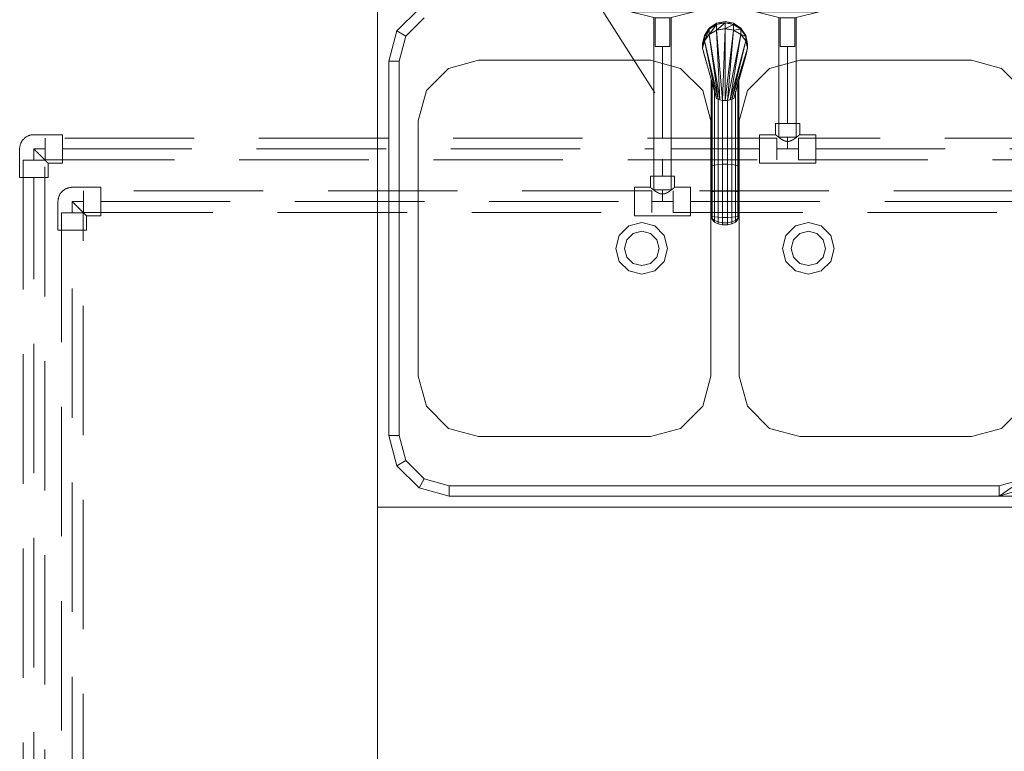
# Model space of a CAD drawing. Header units: millimetres. Extents: x 25471 to 48943, y 4737 to 38988.
# Tile 33 of 117: x 27608 to 28749, y 37705 to 38553. Entities that reach past the tile are written whole.
import ezdxf

# ---------------------------------------------------------------- set-up
doc = ezdxf.new("R2010")
doc.units = ezdxf.units.MM
doc.linetypes.add('ADSK_Скрыто', pattern=[300, 150, -150])
doc.linetypes.add('ADSK_Штриховая_ш3 п1_5', pattern=[225, 150, -75])
for name, color, linetype, lineweight in [('A-DETL-____-HDLN', 90, 'ADSK_Скрыто', 9), ('A-DETL-____-MBND', 5, 'ADSK_Штриховая_ш3 п1_5', 20), ('I-FURN-____-OTLN', 30, 'Continuous', 20), ('P-PIPE-____-IDEN', 2, 'Continuous', 20), ('P-PIPE-____-OTLN', 3, 'Continuous', 20)]:
    doc.layers.add(name, color=color, linetype=linetype, lineweight=lineweight)

# ---------------------------------------------------------------- blocks, each defined once
blk = doc.blocks.new('Прямая форма - V line-609752-В_Этаж 01_Водопровод')
at = {"layer": 'I-FURN-____-OTLN', "color": 9}
for p, q in [((600, -10), (600, -600)), ((600, -600), (600, -10)), ((622.4, -48), (648, -22.4)), ((654, -32.8), (632.8, -54)), ((978.5, -53.1), (984.1, -44.6)), ((978.5, -54.2), (984.1, -44.6)), ((984.1, -44.6), (992.6, -39)), ((992.6, -39), (984.1, -46)), ((984.1, -46), (992.6, -40.4)), ((984.1, -44.6), (984.1, -46)), ((992.6, -40.4), (984.4, -51.7)), ((992.6, -39), (1002.5, -37)), ((1002.5, -37), (992.6, -40.4)), ((992.6, -40.4), (1002.5, -38.5)), ((992.6, -39), (992.6, -40.4)), ((992.6, -40.4), (992.6, -46.9)), ((1002.5, -45.2), (992.6, -46.9)), ((992.6, -47.1), (1002.5, -45.4)), ((1002.5, -38.5), (992.9, -46.8)), ((1002.5, -45.4), (999.5, -128.4)), ((1002.5, -37), (1012.4, -39)), ((1002.5, -37), (1002.5, -38.5)), ((1012.4, -39), (1002.5, -38.5)), ((1002.5, -38.5), (1012.4, -40.4)), ((1002.5, -38.5), (1002.5, -45.2)), ((1012.4, -46.9), (1002.5, -45.2)), ((1002.5, -128.6), (1002.5, -45.4)), ((1002.5, -45.4), (1012.4, -47.1)), ((1012.4, -40.4), (1002.9, -45.2)), ((1012.4, -39), (1020.9, -44.6)), ((1012.4, -39), (1012.4, -40.4)), ((1020.9, -44.6), (1012.4, -40.4)), ((1012.4, -40.4), (1020.9, -46)), ((1012.4, -40.4), (1012.4, -46.9)), ((1020.9, -44.6), (1026.5, -53.1)), ((1020.9, -44.6), (1020.9, -46)), ((613, -83), (622.4, -48)), ((632.8, -54), (622.4, -48)), ((632.8, -54), (625, -83)), ((976.5, -63), (978.5, -53.1)), ((976.5, -64), (978.5, -53.1)), ((976.5, -64), (978.5, -54.2)), ((976.5, -68), (978.5, -54.2)), ((978.5, -54.2), (984.1, -46)), ((984.1, -46), (978.5, -59.4)), ((984.1, -51.8), (978.5, -59.3)), ((978.5, -59.4), (984.1, -52)), ((978.5, -54.2), (978.5, -53.1)), ((978.5, -59.3), (978.5, -54.2)), ((984.1, -46), (984.1, -51.8)), ((992.6, -46.9), (984.1, -51.8)), ((984.1, -52), (992.6, -47.1)), ((984.1, -52), (994.5, -127.2)), ((996.5, -127.9), (984.1, -52)), ((992.6, -47.1), (996.5, -127.9)), ((999.5, -128.4), (992.6, -47.1)), ((1012.4, -47.1), (1002.5, -128.6)), ((1005.5, -128.4), (1012.4, -47.1)), ((1020.8, -52), (1005.5, -128.4)), ((1008.5, -127.9), (1020.9, -52)), ((1020.9, -51.8), (1012.4, -46.9)), ((1012.4, -47.1), (1020.9, -52)), ((1020.9, -46), (1012.8, -47.1)), ((1026.5, -53.1), (1020.9, -46)), ((1020.9, -46), (1026.5, -54.2)), ((1020.9, -46), (1020.9, -51.8)), ((1026.5, -59.3), (1020.9, -51.8)), ((1020.9, -52), (1026.5, -59.4)), ((1026.5, -54.2), (1021.1, -52.1)), ((1026.5, -53.1), (1028.5, -63)), ((1026.5, -53.1), (1026.5, -54.2)), ((1028.5, -63), (1026.5, -54.2)), ((1026.5, -54.2), (1028.5, -64)), ((1026.5, -54.2), (1026.5, -59.3)), ((978.5, -59.4), (976.5, -68)), ((976.5, -68), (978.5, -59.4)), ((976.5, -64), (976.5, -63)), ((976.5, -68), (976.5, -64)), ((992.5, -126.3), (976.5, -68)), ((976.5, -68), (978.5, -76.7)), ((978.5, -59.4), (992.5, -126.3)), ((994.5, -127.2), (978.5, -59.4)), ((1026.5, -59.4), (1008.5, -127.9)), ((1026.5, -59.4), (1010.5, -127.2)), ((1028.5, -68), (1010.5, -127.2)), ((1028.5, -68), (1012.5, -126.3)), ((1028.5, -68), (1026.5, -59.4)), ((1026.5, -59.4), (1028.5, -64)), ((1026.5, -59.4), (1028.5, -68)), ((1026.5, -76.7), (1028.5, -68)), ((1028.5, -63), (1028.5, -64)), ((1028.5, -64), (1028.5, -68)), ((982.2, -88.9), (978.5, -76.7)), ((1012.5, -126.3), (1026.5, -76.7)), ((613, -517), (613, -83)), ((625, -83), (613, -83)), ((625, -83), (625, -517)), ((717, -82), (682, -91.4)), ((916, -82), (717, -82)), ((951, -91.4), (916, -82)), ((1089, -82), (1054, -91.4)), ((1288, -82), (1089, -82)), ((1323, -91.4), (1288, -82)), ((682, -91.4), (656.4, -117)), ((976.6, -117), (951, -91.4)), ((1054, -91.4), (1028.4, -117)), ((1348.6, -117), (1323, -91.4)), ((986.5, -104.4), (986.5, -206)), ((986.5, -104.4), (986.5, -206)), ((987.5, -107.9), (987.5, -204.7)), ((987.5, -107.9), (987.5, -204.7)), ((1017.5, -108.5), (1017.5, -204.7)), ((1017.5, -108.5), (1017.5, -204.7)), ((1018.5, -105.1), (1018.5, -206)), ((1018.5, -105.1), (1018.5, -206)), ((656.4, -117), (647, -152)), ((986, -152), (976.6, -117)), ((990.2, -118), (990.2, -203.5)), ((990.2, -118), (990.2, -203.5)), ((1014.8, -118.3), (1014.8, -203.5)), ((1014.8, -118.3), (1014.8, -203.5)), ((1028.4, -117), (1019, -152)), ((994.5, -127.2), (992.5, -126.3)), ((996.5, -127.9), (994.5, -127.2)), ((994.5, -127.2), (994.5, -202.6)), ((994.5, -127.2), (994.5, -202.6)), ((999.5, -128.4), (996.5, -127.9)), ((1002.5, -128.6), (999.5, -128.4)), ((999.7, -128.4), (999.7, -202.2)), ((999.7, -128.4), (999.7, -202.2)), ((1005.5, -128.4), (1002.5, -128.6)), ((1005.3, -128.4), (1005.3, -202.2)), ((1005.3, -128.4), (1005.3, -202.2)), ((1008.5, -127.9), (1005.5, -128.4)), ((1010.5, -127.2), (1008.5, -127.9)), ((1010.5, -127.2), (1012.5, -126.3)), ((1010.5, -127.2), (1010.5, -202.6)), ((1010.5, -127.2), (1010.5, -202.6)), ((647, -152), (647, -448)), ((986, -448), (986, -152)), ((1019, -152), (1019, -448)), ((986.5, -206), (987.5, -204.7)), ((986.5, -206), (987.5, -204.7)), ((987.5, -204.7), (990.2, -203.5)), ((987.5, -204.7), (990.2, -203.5)), ((987.5, -204.7), (987.5, -234.5)), ((987.5, -204.7), (987.5, -234.5)), ((990.2, -203.5), (994.5, -202.6)), ((990.2, -203.5), (994.5, -202.6)), ((990.2, -203.5), (990.2, -234.1)), ((990.2, -203.5), (990.2, -234.1)), ((994.5, -202.6), (999.7, -202.2)), ((994.5, -202.6), (999.7, -202.2)), ((994.5, -202.6), (994.5, -233.8)), ((994.5, -202.6), (994.5, -233.8)), ((999.7, -202.2), (1005.3, -202.2)), ((999.7, -202.2), (999.7, -233.7)), ((999.7, -202.2), (1005.3, -202.2)), ((999.7, -202.2), (999.7, -233.7)), ((1005.3, -202.2), (1010.5, -202.6)), ((1005.3, -202.2), (1005.3, -233.7)), ((1005.3, -202.2), (1010.5, -202.6)), ((1005.3, -202.2), (1005.3, -233.7)), ((1010.5, -202.6), (1014.8, -203.5)), ((1010.5, -202.6), (1010.5, -233.8)), ((1010.5, -202.6), (1014.8, -203.5)), ((1010.5, -202.6), (1010.5, -233.8)), ((1014.8, -203.5), (1017.5, -204.7)), ((1014.8, -203.5), (1014.8, -234.1)), ((1014.8, -203.5), (1017.5, -204.7)), ((1014.8, -203.5), (1014.8, -234.1)), ((1017.5, -204.7), (1018.5, -206)), ((1017.5, -204.7), (1017.5, -234.5)), ((1017.5, -204.7), (1018.5, -206)), ((1017.5, -204.7), (1017.5, -234.5)), ((986.5, -206), (986.5, -235)), ((986.5, -206), (986.5, -235)), ((1018.5, -206), (1018.5, -235)), ((1018.5, -206), (1018.5, -235)), ((986.5, -235), (987.5, -234.5)), ((986.5, -235), (987.5, -234.5)), ((986.5, -235), (986.5, -262)), ((986.5, -235), (986.5, -262)), ((987.5, -234.5), (990.2, -234.1)), ((987.5, -234.5), (990.2, -234.1)), ((987.5, -234.5), (987.5, -262.7)), ((987.5, -234.5), (987.5, -262.7)), ((990.2, -234.1), (994.5, -233.8)), ((990.2, -234.1), (994.5, -233.8)), ((990.2, -234.1), (990.2, -263.3)), ((990.2, -234.1), (990.2, -263.3)), ((994.5, -233.8), (999.7, -233.7)), ((994.5, -233.8), (999.7, -233.7)), ((994.5, -233.8), (994.5, -263.8)), ((994.5, -233.8), (994.5, -263.8)), ((999.7, -233.7), (1005.3, -233.7)), ((999.7, -233.7), (999.7, -264)), ((999.7, -233.7), (1005.3, -233.7)), ((999.7, -233.7), (999.7, -264)), ((1005.3, -233.7), (1010.5, -233.8)), ((1005.3, -233.7), (1005.3, -264)), ((1005.3, -233.7), (1010.5, -233.8)), ((1005.3, -233.7), (1005.3, -264)), ((1010.5, -233.8), (1014.8, -234.1)), ((1010.5, -233.8), (1010.5, -263.8)), ((1010.5, -233.8), (1014.8, -234.1)), ((1010.5, -233.8), (1010.5, -263.8)), ((1014.8, -234.1), (1017.5, -234.5)), ((1014.8, -234.1), (1014.8, -263.3)), ((1014.8, -234.1), (1017.5, -234.5)), ((1014.8, -234.1), (1014.8, -263.3)), ((1017.5, -234.5), (1018.5, -235)), ((1017.5, -234.5), (1017.5, -262.7)), ((1017.5, -234.5), (1018.5, -235)), ((1017.5, -234.5), (1017.5, -262.7)), ((1018.5, -235), (1018.5, -262)), ((1018.5, -235), (1018.5, -262)), ((987.5, -259.6), (986.5, -262.7)), ((986.9, -261.1), (986.5, -262)), ((986.5, -262), (986.5, -262.7)), ((986.5, -262), (987.5, -262.7)), ((986.5, -262), (986.5, -262.7)), ((986.5, -262), (987.5, -262.7)), ((1018.5, -262.7), (1017.5, -259.6)), ((1017.5, -262.7), (1018.5, -262)), ((1017.5, -262.7), (1018.5, -262)), ((1018.5, -262), (1018.1, -261.1)), ((1018.5, -262), (1018.5, -262.7)), ((1018.5, -262), (1018.5, -262.7)), ((891, -274), (906, -270)), ((906, -270), (921, -274)), ((986.5, -262.7), (987.5, -265.3)), ((986.5, -262.7), (987.5, -265.3)), ((987.5, -266.4), (986.5, -263)), ((986.5, -263), (987.5, -266.4)), ((986.5, -263), (987.5, -266.4)), ((986.5, -263), (987.5, -266.4)), ((987.5, -262.7), (990.2, -263.3)), ((990.2, -263.3), (987.5, -262.7)), ((987.5, -262.7), (987.5, -265.3)), ((987.5, -262.7), (987.5, -265.3)), ((990.2, -267.6), (987.5, -265.3)), ((987.5, -265.3), (987.5, -266.4)), ((987.5, -265.3), (987.5, -266.4)), ((990.2, -267.6), (987.5, -265.3)), ((987.5, -266.4), (990.2, -269.4)), ((990.2, -269.4), (987.5, -266.4)), ((990.2, -263.3), (994.5, -263.8)), ((990.2, -263.3), (990.2, -267.6)), ((990.2, -263.3), (994.5, -263.8)), ((990.2, -263.3), (990.2, -267.6)), ((990.2, -267.6), (990.2, -269.4)), ((990.2, -267.6), (994.5, -269.3)), ((990.2, -267.6), (990.2, -269.4)), ((990.2, -267.6), (994.5, -269.3)), ((990.2, -269.4), (994.5, -271.7)), ((990.2, -269.4), (994.5, -271.7)), ((994.5, -263.8), (999.7, -264)), ((994.5, -263.8), (994.5, -269.3)), ((994.5, -263.8), (999.7, -264)), ((994.5, -263.8), (994.5, -269.3)), ((994.5, -269.3), (999.7, -270.2)), ((994.5, -269.3), (994.5, -271.7)), ((994.5, -269.3), (999.7, -270.2)), ((994.5, -269.3), (994.5, -271.7)), ((994.5, -271.7), (999.7, -272.8)), ((994.5, -271.7), (999.7, -272.8)), ((999.7, -264), (1005.3, -264)), ((999.7, -264), (999.7, -270.2)), ((999.7, -264), (1005.3, -264)), ((999.7, -264), (999.7, -270.2)), ((999.7, -270.2), (1005.3, -270.2)), ((999.7, -270.2), (999.7, -272.8)), ((999.7, -270.2), (1005.3, -270.2)), ((999.7, -270.2), (999.7, -272.8)), ((999.7, -272.8), (1005.3, -272.8)), ((999.7, -272.8), (1005.3, -272.8)), ((1005.3, -264), (1010.5, -263.8)), ((1005.3, -264), (1010.5, -263.8)), ((1005.3, -264), (1005.3, -270.2)), ((1005.3, -264), (1005.3, -270.2)), ((1005.3, -270.2), (1010.5, -269.3)), ((1005.3, -270.2), (1010.5, -269.3)), ((1005.3, -270.2), (1005.3, -272.8)), ((1005.3, -270.2), (1005.3, -272.8)), ((1005.3, -272.8), (1010.5, -271.7)), ((1005.3, -272.8), (1010.5, -271.7)), ((1010.5, -263.8), (1014.8, -263.3)), ((1014.8, -263.3), (1010.5, -263.8)), ((1010.5, -263.8), (1010.5, -269.3)), ((1010.5, -263.8), (1010.5, -269.3)), ((1014.8, -267.6), (1010.5, -269.3)), ((1014.8, -267.6), (1010.5, -269.3)), ((1010.5, -269.3), (1010.5, -271.7)), ((1010.5, -269.3), (1010.5, -271.7)), ((1014.8, -269.4), (1010.5, -271.7)), ((1010.5, -271.7), (1014.8, -269.4)), ((1014.8, -263.3), (1017.5, -262.7)), ((1014.8, -263.3), (1017.5, -262.7)), ((1014.8, -263.3), (1014.8, -267.6)), ((1014.8, -263.3), (1014.8, -267.6)), ((1014.8, -267.6), (1017.5, -265.3)), ((1014.8, -267.6), (1017.5, -265.3)), ((1014.8, -269.4), (1017.5, -266.4)), ((1014.8, -269.4), (1017.5, -266.4)), ((1014.8, -267.6), (1014.8, -269.4)), ((1014.8, -267.6), (1014.8, -269.4)), ((1017.5, -262.7), (1017.5, -265.3)), ((1017.5, -265.3), (1018.5, -262.7)), ((1017.5, -262.7), (1017.5, -265.3)), ((1017.5, -265.3), (1018.5, -262.7)), ((1017.5, -266.4), (1018.5, -263)), ((1017.5, -266.4), (1018.5, -263)), ((1017.5, -266.4), (1018.5, -263)), ((1017.5, -266.4), (1018.5, -263)), ((1017.5, -265.3), (1017.5, -266.4)), ((1017.5, -265.3), (1017.5, -266.4)), ((1018.5, -262.7), (1018.5, -263)), ((1018.5, -262.7), (1018.5, -263)), ((1084, -274), (1099, -270)), ((1099, -270), (1114, -274)), ((876, -300), (880, -285)), ((880, -285), (891, -274)), ((888.7, -290), (896, -282.7)), ((896, -282.7), (906, -280)), ((906, -280), (916, -282.7)), ((916, -282.7), (923.3, -290)), ((921, -274), (932, -285)), ((932, -285), (936, -300)), ((1069, -300), (1073, -285)), ((1073, -285), (1084, -274)), ((1081.7, -290), (1089, -282.7)), ((1089, -282.7), (1099, -280)), ((1099, -280), (1109, -282.7)), ((1109, -282.7), (1116.3, -290)), ((1114, -274), (1125, -285)), ((1125, -285), (1129, -300)), ((886, -300), (888.7, -290)), ((923.3, -290), (926, -300)), ((1079, -300), (1081.7, -290)), ((1116.3, -290), (1119, -300)), ((880, -315), (876, -300)), ((888.7, -310), (886, -300)), ((926, -300), (923.3, -310)), ((936, -300), (932, -315)), ((1073, -315), (1069, -300)), ((1081.7, -310), (1079, -300)), ((1119, -300), (1116.3, -310)), ((1129, -300), (1125, -315)), ((891, -326), (880, -315)), ((896, -317.3), (888.7, -310)), ((906, -320), (896, -317.3)), ((916, -317.3), (906, -320)), ((923.3, -310), (916, -317.3)), ((932, -315), (921, -326)), ((1084, -326), (1073, -315)), ((1089, -317.3), (1081.7, -310)), ((1099, -320), (1089, -317.3)), ((1109, -317.3), (1099, -320)), ((1116.3, -310), (1109, -317.3)), ((1125, -315), (1114, -326)), ((906, -330), (891, -326)), ((921, -326), (906, -330)), ((1099, -330), (1084, -326)), ((1114, -326), (1099, -330)), ((647, -448), (656.4, -483)), ((976.6, -483), (986, -448)), ((1019, -448), (1028.4, -483)), ((656.4, -483), (682, -508.6)), ((951, -508.6), (976.6, -483)), ((1028.4, -483), (1054, -508.6)), ((1323, -508.6), (1348.6, -483)), ((682, -508.6), (717, -518)), ((916, -518), (951, -508.6)), ((1054, -508.6), (1089, -518)), ((1288, -518), (1323, -508.6)), ((622.4, -552), (613, -517)), ((625, -517), (613, -517)), ((625, -517), (632.8, -546)), ((717, -518), (916, -518)), ((1089, -518), (1288, -518)), ((632.8, -546), (622.4, -552)), ((632.8, -546), (654, -567.2)), ((648, -577.6), (622.4, -552)), ((654, -567.2), (648, -577.6)), ((654, -567.2), (683, -575)), ((1320, -575), (1349, -567.2)), ((1320, -587), (1349, -567.2)), ((683, -587), (648, -577.6)), ((683, -575), (1320, -575)), ((683, -575), (683, -587)), ((1359.2, -575), (1320, -587)), ((1320, -587), (1320, -575)), ((1320, -587), (683, -587)), ((1917, -587), (1320, -587)), ((600, -600), (600, -3026.6)), ((2000, -600), (600, -600))]:
    blk.add_line(p, q, dxfattribs=at)
blk = doc.blocks.new('Прямая форма - FU - 052-609753-В_Этаж 01_Водопровод')
blk.add_blockref('Прямая форма - V line-609752-В_Этаж 01_Водопровод', (0, 0))
blk = doc.blocks.new('V line_ifc_RVT-1-В_Этаж 01_Водопровод')
at = {"layer": 'I-FURN-____-OTLN', "color": 9, "lineweight": 20}
blk.add_blockref('Прямая форма - FU - 052-609753-В_Этаж 01_Водопровод', (27423.2, 38587.6), dxfattribs=at)
blk = doc.blocks.new('ADSK_Полипропилен_Отвод - Универсальный-V12-В_Этаж 01_Водопровод')
at = {"layer": 'A-DETL-____-MBND', "color": 150}
for p, q in [((-16.5, 33), (-16.5, 16.5)), ((16.5, 33), (-16.5, 33)), ((16.5, 0), (16.5, 33)), ((-16.5, 16.5), (-33, 16.5)), ((-33, 16.5), (-33, -16.5)), ((-33, -16.5), (0, -16.5))]:
    blk.add_line(p, q, dxfattribs=at)
at = {"layer": 'A-DETL-____-MBND', "color": 150, "flags": 128}
blk.add_lwpolyline([(0, -16.5), (0.7, -16.5), (1.3, -16.4), (2, -16.4), (2.6, -16.3), (3.3, -16.2), (3.9, -16), (4.6, -15.9), (5.2, -15.7), (5.8, -15.4), (6.4, -15.2), (7, -14.9), (7.6, -14.6), (8.2, -14.3), (8.8, -14), (9.3, -13.6), (9.9, -13.2), (10.4, -12.8), (10.9, -12.4), (11.4, -12), (11.8, -11.5), (12.3, -11), (12.7, -10.5), (13.1, -10), (13.5, -9.5), (13.9, -8.9), (14.2, -8.4), (14.6, -7.8), (14.9, -7.2), (15.1, -6.6), (15.4, -6), (15.6, -5.4), (15.8, -4.7), (16, -4.1), (16.1, -3.5), (16.3, -2.8), (16.4, -2.2), (16.4, -1.5), (16.5, -0.8), (16.5, -0.2), (16.5, 0)], dxfattribs=at)
at = {"layer": 'A-DETL-____-MBND', "color": 150}
blk.add_open_spline([(0, 0), (-1.1, 1.1), (-3.2, 3.2), (-5.8, 5.8), (-7.5, 7.5), (-8.5, 8.5), (-9.2, 9.2), (-10, 10), (-10.7, 10.7), (-11.3, 11.3), (-12, 12), (-12.6, 12.6), (-13.2, 13.2), (-13.8, 13.8), (-14.3, 14.3), (-14.8, 14.8), (-15.2, 15.2), (-15.6, 15.6), (-15.9, 15.9), (-16.2, 16.2), (-16.4, 16.4), (-16.5, 16.5), (-16.5, 16.5)], degree=3, knots=[0, 0, 0, 0, 0.142857, 0.285714, 0.357143, 0.392857, 0.428571, 0.464286, 0.5, 0.535714, 0.571429, 0.607143, 0.642857, 0.678571, 0.714286, 0.75, 0.785714, 0.821429, 0.857143, 0.892857, 0.928571, 1, 1, 1, 1], dxfattribs=at)
blk = doc.blocks.new('ADSK_Полипропилен_Отвод - Универсальный-V13-В_Этаж 01_Водопровод')
at = {"layer": 'A-DETL-____-MBND', "color": 220}
for p, q in [((-16.5, 33), (-16.5, 16.5)), ((16.5, 33), (-16.5, 33)), ((16.5, 0), (16.5, 33)), ((-16.5, 16.5), (-33, 16.5)), ((-33, 16.5), (-33, -16.5)), ((-33, -16.5), (0, -16.5))]:
    blk.add_line(p, q, dxfattribs=at)
at = {"layer": 'A-DETL-____-MBND', "color": 220, "flags": 128}
blk.add_lwpolyline([(0, -16.5), (0.7, -16.5), (1.3, -16.4), (2, -16.4), (2.6, -16.3), (3.3, -16.2), (3.9, -16), (4.6, -15.9), (5.2, -15.7), (5.8, -15.4), (6.4, -15.2), (7, -14.9), (7.6, -14.6), (8.2, -14.3), (8.8, -14), (9.3, -13.6), (9.9, -13.2), (10.4, -12.8), (10.9, -12.4), (11.4, -12), (11.8, -11.5), (12.3, -11), (12.7, -10.5), (13.1, -10), (13.5, -9.5), (13.9, -8.9), (14.2, -8.4), (14.6, -7.8), (14.9, -7.2), (15.1, -6.6), (15.4, -6), (15.6, -5.4), (15.8, -4.7), (16, -4.1), (16.1, -3.5), (16.3, -2.8), (16.4, -2.2), (16.4, -1.5), (16.5, -0.8), (16.5, -0.2), (16.5, 0)], dxfattribs=at)
at = {"layer": 'A-DETL-____-MBND', "color": 220}
blk.add_open_spline([(0, 0), (-1.1, 1.1), (-3.2, 3.2), (-5.8, 5.8), (-7.5, 7.5), (-8.5, 8.5), (-9.2, 9.2), (-10, 10), (-10.7, 10.7), (-11.3, 11.3), (-12, 12), (-12.6, 12.6), (-13.2, 13.2), (-13.8, 13.8), (-14.3, 14.3), (-14.8, 14.8), (-15.2, 15.2), (-15.6, 15.6), (-15.9, 15.9), (-16.2, 16.2), (-16.4, 16.4), (-16.5, 16.5), (-16.5, 16.5)], degree=3, knots=[0, 0, 0, 0, 0.142857, 0.285714, 0.357143, 0.392857, 0.428571, 0.464286, 0.5, 0.535714, 0.571429, 0.607143, 0.642857, 0.678571, 0.714286, 0.75, 0.785714, 0.821429, 0.857143, 0.892857, 0.928571, 1, 1, 1, 1], dxfattribs=at)
blk = doc.blocks.new('ADSK_Полипропилен_Тройник - Универсальный-V22-В_Этаж 01_Водопровод')
at = {"layer": 'A-DETL-____-MBND', "color": 220}
for p, q in [((-12.5, 16.5), (-32.5, 16.5)), ((-32.5, 16.5), (-32.5, -16.5)), ((12.5, 16.5), (-12.5, 16.5)), ((32.5, 16.5), (12.5, 16.5)), ((32.5, -16.5), (32.5, 16.5)), ((-32.5, -16.5), (-14, -16.5)), ((-14, -16.5), (-14, -29.5)), ((14, -16.5), (32.5, -16.5)), ((14, -29.5), (14, -16.5)), ((-14, -29.5), (14, -29.5))]:
    blk.add_line(p, q, dxfattribs=at)
blk.add_open_spline([(-10.3, -13.5), (-9.9, -13.2), (-9.2, -12.6), (-8.1, -11.9), (-7.2, -11.3), (-6.6, -10.9), (-6, -10.6), (-5.5, -10.3), (-5.1, -10.1), (-4.7, -9.9), (-4.2, -9.7), (-3.5, -9.4), (-2.7, -9.1), (-2, -8.9), (-1.4, -8.8), (-0.8, -8.8), (0, -8.7), (0.8, -8.8), (1.4, -8.8), (1.9, -8.9), (2.6, -9.1), (3.5, -9.4), (4.2, -9.7), (4.7, -9.9), (5.1, -10.1), (5.5, -10.3), (6, -10.6), (6.6, -10.9), (7.2, -11.3), (8.1, -11.9), (9.2, -12.6), (9.9, -13.2), (10.3, -13.5)], degree=3, knots=[0, 0, 0, 0, 0.071429, 0.142857, 0.178571, 0.214286, 0.25, 0.267857, 0.285714, 0.303571, 0.321429, 0.357143, 0.392857, 0.428571, 0.446429, 0.464286, 0.5, 0.535714, 0.553571, 0.571429, 0.607143, 0.642857, 0.678571, 0.696429, 0.714286, 0.732143, 0.75, 0.785714, 0.821429, 0.857143, 0.928571, 1, 1, 1, 1], dxfattribs=at)
for points in [[(-14, -16.5), (-14, -16.5), (-13.7, -16.3), (-13, -15.7), (-12.5, -15.2)], [(-12.5, -15.2), (-12.2, -15), (-11.5, -14.5), (-10.7, -13.8), (-10.3, -13.5)], [(10.3, -13.5), (10.7, -13.8), (11.5, -14.5), (12.2, -15), (12.5, -15.2)], [(12.5, -15.2), (13, -15.7), (13.7, -16.3), (14, -16.5), (14, -16.5)]]:
    blk.add_open_spline(points, degree=3, dxfattribs=at)
blk = doc.blocks.new('ADSK_Полипропилен_Тройник - Универсальный-V24-В_Этаж 01_Водопровод')
at = {"layer": 'A-DETL-____-MBND', "color": 150}
for p, q in [((-12.5, 16.5), (-32.5, 16.5)), ((-32.5, 16.5), (-32.5, -16.5)), ((12.5, 16.5), (-12.5, 16.5)), ((32.5, 16.5), (12.5, 16.5)), ((32.5, -16.5), (32.5, 16.5)), ((-32.5, -16.5), (-14, -16.5)), ((-14, -16.5), (-14, -29.5)), ((14, -16.5), (32.5, -16.5)), ((14, -29.5), (14, -16.5)), ((-14, -29.5), (14, -29.5))]:
    blk.add_line(p, q, dxfattribs=at)
blk.add_open_spline([(-10.3, -13.5), (-9.9, -13.2), (-9.2, -12.6), (-8.1, -11.9), (-7.2, -11.3), (-6.6, -10.9), (-6, -10.6), (-5.5, -10.3), (-5.1, -10.1), (-4.7, -9.9), (-4.2, -9.7), (-3.5, -9.4), (-2.7, -9.1), (-2, -8.9), (-1.4, -8.8), (-0.8, -8.8), (0, -8.7), (0.8, -8.8), (1.4, -8.8), (1.9, -8.9), (2.6, -9.1), (3.5, -9.4), (4.2, -9.7), (4.7, -9.9), (5.1, -10.1), (5.5, -10.3), (6, -10.6), (6.6, -10.9), (7.2, -11.3), (8.1, -11.9), (9.2, -12.6), (9.9, -13.2), (10.3, -13.5)], degree=3, knots=[0, 0, 0, 0, 0.071429, 0.142857, 0.178571, 0.214286, 0.25, 0.267857, 0.285714, 0.303571, 0.321429, 0.357143, 0.392857, 0.428571, 0.446429, 0.464286, 0.5, 0.535714, 0.553571, 0.571429, 0.607143, 0.642857, 0.678571, 0.696429, 0.714286, 0.732143, 0.75, 0.785714, 0.821429, 0.857143, 0.928571, 1, 1, 1, 1], dxfattribs=at)
for points in [[(-14, -16.5), (-14, -16.5), (-13.7, -16.3), (-13, -15.7), (-12.5, -15.2)], [(-12.5, -15.2), (-12.2, -15), (-11.5, -14.5), (-10.7, -13.8), (-10.3, -13.5)], [(10.3, -13.5), (10.7, -13.8), (11.5, -14.5), (12.2, -15), (12.5, -15.2)], [(12.5, -15.2), (13, -15.7), (13.7, -16.3), (14, -16.5), (14, -16.5)]]:
    blk.add_open_spline(points, degree=3, dxfattribs=at)
blk = doc.blocks.new('PP-R Вентиль с хромированной рукояткой Белый - PP-R Вентиль с хромированной рукояткой Белый-V36-В_Этаж 01_Водопровод')
at = {"layer": 'A-DETL-____-HDLN', "color": 210}
for p, q in [((28335.9, 38575.9), (28335.6, 38575.5)), ((28353.2, 38575.5), (28335.9, 38575.5)), ((28338.9, 38579.7), (28336, 38576.1)), ((28341.1, 38582.6), (28339.9, 38581.1)), ((28370.6, 38575.5), (28353.2, 38575.5)), ((28367.6, 38579.8), (28365.4, 38582.6)), ((28370.4, 38576.1), (28367.7, 38579.7)), ((28370.9, 38575.5), (28370.5, 38575.9)), ((28335.6, 38569.8), (28335.6, 38563.2)), ((28370.4, 38561.7), (28336, 38561.7)), ((28370.9, 38563.2), (28370.9, 38569.8))]:
    blk.add_line(p, q, dxfattribs=at)
for radius, start, end in [(13.8, 140.0796, 172.2348), (10, 0, 180), (13.8, 98.2567, 129.5086), (13.8, 59.3791, 80.5878), (13.8, 45, 58.2744), (13.8, 7.3449, 45), (13.8, 185.0056, 231.6527), (10, 180, 0), (13.8, 308.3417, 354.9944), (13.8, 0, 5.256), (13.8, 356.099, 0), (13.8, 232.6408, 307.3648)]:
    blk.add_arc((28353.2, 38589.3), radius, start, end, dxfattribs=at)
for points, knots in [([(28341.3, 38582.4), (28341.2, 38582.5), (28341.2, 38582.6), (28341.1, 38582.6), (28341.2, 38582.6), (28341.3, 38582.4), (28341.5, 38581.9), (28341.9, 38581.3), (28342.4, 38580.7), (28343, 38580), (28343.8, 38579.2), (28344.4, 38578.7), (28344.9, 38578.3), (28345.4, 38577.9), (28346.1, 38577.5), (28346.9, 38577), (28347.6, 38576.7), (28348.1, 38576.5), (28348.6, 38576.3), (28349.4, 38576), (28350.9, 38575.6), (28352.3, 38575.5), (28353.2, 38575.5)], [0.4444444, 0.4444444, 0.4444444, 0.4444444, 0.4722222, 0.5, 0.5277778, 0.5555556, 0.6111111, 0.6388889, 0.6666667, 0.7222222, 0.75, 0.7777778, 0.7916667, 0.8055556, 0.8333333, 0.8611111, 0.875, 0.8888889, 0.9027778, 0.9166667, 0.9444444, 1, 1, 1, 1]), ([(28350.5, 38575.8), (28350.1, 38575.8), (28349.4, 38576), (28348.6, 38576.3), (28348.3, 38576.4), (28348.1, 38576.5)], [0.05555556, 0.05555556, 0.05555556, 0.05555556, 0.08333333, 0.09722222, 0.11111111, 0.11111111, 0.11111111, 0.11111111]), ([(28353.2, 38575.5), (28354.2, 38575.5), (28355.6, 38575.6), (28357, 38576), (28357.8, 38576.3), (28358.4, 38576.5), (28358.9, 38576.7), (28359.6, 38577), (28360.4, 38577.5), (28361.1, 38577.9), (28361.6, 38578.3), (28362.1, 38578.7), (28362.7, 38579.2), (28363.4, 38580), (28364.1, 38580.7), (28364.5, 38581.3), (28364.9, 38581.9), (28365.2, 38582.4), (28365.3, 38582.6), (28365.3, 38582.6), (28365.3, 38582.6), (28365.3, 38582.5), (28365.2, 38582.4)], [0, 0, 0, 0, 0.0555556, 0.0833333, 0.0972222, 0.1111111, 0.125, 0.1388889, 0.1666667, 0.1944444, 0.2083333, 0.2222222, 0.25, 0.2777778, 0.3333333, 0.3611111, 0.3888889, 0.4444444, 0.4722222, 0.5, 0.5277778, 0.5555556, 0.5555556, 0.5555556, 0.5555556]), ([(28358.4, 38576.5), (28358.2, 38576.4), (28357.8, 38576.3), (28357, 38576), (28356.4, 38575.8), (28356, 38575.8)], [0.88888889, 0.88888889, 0.88888889, 0.88888889, 0.90277778, 0.91666667, 0.94444444, 0.94444444, 0.94444444, 0.94444444])]:
    blk.add_open_spline(points, degree=3, knots=knots, dxfattribs=at)
at = {"layer": 'P-PIPE-____-OTLN', "color": 220}
for p, q in [((28335.6, 38575.5), (28335.6, 38569.9)), ((28335.9, 38575.5), (28335.6, 38575.5)), ((28339.9, 38581), (28338.9, 38579.7)), ((28370.9, 38575.5), (28370.6, 38575.5)), ((28370.9, 38569.9), (28370.9, 38575.5)), ((28316.7, 38561.7), (28344.7, 38554.7)), ((28336, 38561.7), (28316.7, 38561.7)), ((28335.6, 38563.2), (28335.6, 38561.7)), ((28361.7, 38554.7), (28389.7, 38561.7)), ((28389.7, 38561.7), (28370.4, 38561.7)), ((28370.9, 38561.7), (28370.9, 38563.2)), ((28344.7, 38554.7), (28344.7, 38521.7)), ((28361.7, 38554.7), (28344.7, 38554.7)), ((28361.7, 38521.7), (28361.7, 38554.7)), ((28344.7, 38521.7), (28361.7, 38521.7))]:
    blk.add_line(p, q, dxfattribs=at)
for start, end in [(129.72, 139.8682), (80.7992, 98.0454), (172.4461, 180), (180, 184.4533)]:
    blk.add_arc((28353.2, 38589.3), 13.8, start, end, dxfattribs=at)
blk = doc.blocks.new('PP-R Вентиль с хромированной рукояткой Белый - PP-R Вентиль с хромированной рукояткой Белый-V37-В_Этаж 01_Водопровод')
at = {"layer": 'A-DETL-____-HDLN', "color": 140}
for p, q in [((28480.9, 38575.9), (28480.6, 38575.5)), ((28498.2, 38575.5), (28480.9, 38575.5)), ((28483.8, 38579.7), (28481, 38576.1)), ((28486.1, 38582.6), (28483.9, 38579.8)), ((28515.6, 38575.5), (28498.2, 38575.5)), ((28511.6, 38581.1), (28510.4, 38582.6)), ((28515.4, 38576.1), (28512.6, 38579.7)), ((28515.9, 38575.5), (28515.5, 38575.9)), ((28480.6, 38569.8), (28480.6, 38563.2)), ((28515.4, 38561.7), (28481, 38561.7)), ((28515.9, 38563.2), (28515.9, 38569.8))]:
    blk.add_line(p, q, dxfattribs=at)
for radius, start, end in [(13.8, 135, 172.6551), (10, 0, 180), (13.8, 121.7256, 135), (13.8, 99.4122, 120.6209), (13.8, 50.4914, 81.7433), (13.8, 7.7652, 39.9204), (13.8, 174.744, 180), (13.8, 180, 183.901), (13.8, 185.0056, 225), (10, 180, 0), (13.8, 308.3473, 354.9944), (13.8, 225, 231.6583), (13.8, 232.6352, 307.3592)]:
    blk.add_arc((28498.2, 38589.3), radius, start, end, dxfattribs=at)
for points, knots in [([(28486.3, 38582.4), (28486.2, 38582.5), (28486.2, 38582.6), (28486.1, 38582.6), (28486.2, 38582.6), (28486.3, 38582.4), (28486.5, 38581.9), (28486.9, 38581.3), (28487.4, 38580.7), (28488, 38580), (28488.8, 38579.2), (28489.4, 38578.7), (28489.9, 38578.3), (28490.4, 38577.9), (28491.1, 38577.5), (28491.9, 38577), (28492.6, 38576.7), (28493.1, 38576.5), (28493.6, 38576.3), (28494.4, 38576), (28495.9, 38575.6), (28497.3, 38575.5), (28498.2, 38575.5)], [0.4444444, 0.4444444, 0.4444444, 0.4444444, 0.4722222, 0.5, 0.5277778, 0.5555556, 0.6111111, 0.6388889, 0.6666667, 0.7222222, 0.75, 0.7777778, 0.7916667, 0.8055556, 0.8333333, 0.8611111, 0.875, 0.8888889, 0.9027778, 0.9166667, 0.9444444, 1, 1, 1, 1]), ([(28495.5, 38575.8), (28495.1, 38575.8), (28494.4, 38576), (28493.6, 38576.3), (28493.3, 38576.4), (28493.1, 38576.5)], [0.05555556, 0.05555556, 0.05555556, 0.05555556, 0.08333333, 0.09722222, 0.11111111, 0.11111111, 0.11111111, 0.11111111]), ([(28498.2, 38575.5), (28499.2, 38575.5), (28500.6, 38575.6), (28502, 38576), (28502.8, 38576.3), (28503.4, 38576.5), (28503.9, 38576.7), (28504.6, 38577), (28505.4, 38577.5), (28506.1, 38577.9), (28506.6, 38578.3), (28507.1, 38578.7), (28507.7, 38579.2), (28508.4, 38580), (28509.1, 38580.7), (28509.5, 38581.3), (28509.9, 38581.9), (28510.2, 38582.4), (28510.3, 38582.6), (28510.3, 38582.6), (28510.3, 38582.6), (28510.3, 38582.5), (28510.2, 38582.4)], [0, 0, 0, 0, 0.0555556, 0.0833333, 0.0972222, 0.1111111, 0.125, 0.1388889, 0.1666667, 0.1944444, 0.2083333, 0.2222222, 0.25, 0.2777778, 0.3333333, 0.3611111, 0.3888889, 0.4444444, 0.4722222, 0.5, 0.5277778, 0.5555556, 0.5555556, 0.5555556, 0.5555556]), ([(28503.4, 38576.5), (28503.2, 38576.4), (28502.8, 38576.3), (28502, 38576), (28501.4, 38575.8), (28501, 38575.8)], [0.88888889, 0.88888889, 0.88888889, 0.88888889, 0.90277778, 0.91666667, 0.94444444, 0.94444444, 0.94444444, 0.94444444])]:
    blk.add_open_spline(points, degree=3, knots=knots, dxfattribs=at)
at = {"layer": 'P-PIPE-____-OTLN', "color": 150}
for p, q in [((28480.6, 38575.5), (28480.6, 38569.9)), ((28480.9, 38575.5), (28480.6, 38575.5)), ((28512.6, 38579.7), (28511.6, 38581)), ((28515.9, 38575.5), (28515.6, 38575.5)), ((28515.9, 38569.9), (28515.9, 38575.5)), ((28461.7, 38561.7), (28489.7, 38554.7)), ((28481, 38561.7), (28461.7, 38561.7)), ((28480.6, 38563.2), (28480.6, 38561.7)), ((28506.7, 38554.7), (28534.7, 38561.7)), ((28534.7, 38561.7), (28515.4, 38561.7)), ((28515.9, 38561.7), (28515.9, 38563.2)), ((28489.7, 38554.7), (28489.7, 38521.7)), ((28506.7, 38554.7), (28489.7, 38554.7)), ((28506.7, 38521.7), (28506.7, 38554.7)), ((28489.7, 38521.7), (28506.7, 38521.7))]:
    blk.add_line(p, q, dxfattribs=at)
for start, end in [(81.9546, 99.2008), (40.1318, 50.28), (0, 7.5539), (355.5467, 0)]:
    blk.add_arc((28498.2, 38589.3), 13.8, start, end, dxfattribs=at)

msp = doc.modelspace()

# ---------------------------------------------------------------- linework, layer by layer
at = {"layer": 'A-DETL-____-HDLN', "color": 140}
for p, q in [((27637.9, 38415.4), (27637.9, 38390.4)), ((28485.7, 38390.4), (28485.7, 38415.4)), ((28488.2, 38416.4), (28508.2, 38416.4)), ((28510.7, 38415.4), (28510.7, 38390.4)), ((27637.4, 38389.9), (27612.4, 38389.9))]:
    msp.add_line(p, q, dxfattribs=at)
at = {"layer": 'A-DETL-____-HDLN', "color": 210}
for p, q in [((28343.2, 38410.2), (28343.2, 38395.7)), ((28363.2, 38395.7), (28363.2, 38410.2)), ((28343.2, 38355.4), (28363.2, 38355.4)), ((27682.3, 38354.4), (27682.3, 38329.4)), ((28340.7, 38329.4), (28340.7, 38354.4)), ((28365.7, 38354.4), (28365.7, 38329.4)), ((27681.8, 38328.9), (27656.8, 38328.9))]:
    msp.add_line(p, q, dxfattribs=at)
at = {"layer": 'A-DETL-____-MBND', "color": 220}
for p, q in [((28343.2, 38555.3), (28343.2, 38410.3)), ((28363.2, 38410.3), (28363.2, 38555.1)), ((28353.2, 38415), (28353.2, 38521.7)), ((28343.2, 38395.6), (28343.2, 38355.4)), ((28353.2, 38371.4), (28353.2, 38390.9)), ((28363.2, 38355.4), (28363.2, 38395.6)), ((28353.2, 38355.4), (28353.2, 38341.9)), ((28340.7, 38354.4), (27682.3, 38354.4)), ((33271.1, 38354.4), (28365.7, 38354.4)), ((27669.3, 38341.9), (27669.3, 38328.9)), ((27682.3, 38341.9), (27669.3, 38341.9)), ((27702.3, 38341.9), (28320.7, 38341.9)), ((28365.7, 38341.9), (28340.7, 38341.9)), ((28385.7, 38341.9), (33251.1, 38341.9)), ((27656.8, 38328.9), (27656.8, 37171.2)), ((27681.8, 37171.2), (27681.8, 38328.9)), ((27682.3, 38329.4), (28340.7, 38329.4)), ((28365.7, 38329.4), (33271.1, 38329.4)), ((27669.3, 37191.2), (27669.3, 38308.9))]:
    msp.add_line(p, q, dxfattribs=at)
at = {"layer": 'A-DETL-____-MBND', "color": 150}
for p, q in [((28488.2, 38555.3), (28488.2, 38416.4)), ((28508.2, 38416.4), (28508.2, 38555.1)), ((28498.2, 38432.4), (28498.2, 38521.7)), ((28485.7, 38415.4), (27637.9, 38415.4)), ((28498.2, 38416.4), (28498.2, 38402.9)), ((33330.5, 38415.4), (28510.7, 38415.4)), ((27624.9, 38402.9), (27624.9, 38389.9)), ((27637.9, 38402.9), (27624.9, 38402.9)), ((27657.9, 38402.9), (28343.6, 38402.9)), ((28362.9, 38402.9), (28465.7, 38402.9)), ((28510.7, 38402.9), (28485.7, 38402.9)), ((28530.7, 38402.9), (33310.5, 38402.9)), ((27612.4, 38389.9), (27612.4, 37332)), ((27637.4, 37332), (27637.4, 38389.9)), ((27637.9, 38390.4), (28485.7, 38390.4)), ((28510.7, 38390.4), (33330.5, 38390.4)), ((27624.9, 37352), (27624.9, 38369.9))]:
    msp.add_line(p, q, dxfattribs=at)
at = {"layer": 'P-PIPE-____-IDEN'}
msp.add_line((28344.3, 38467.9), (28160.1, 38758.1), dxfattribs=at)

# ---------------------------------------------------------------- block references
at = {"lineweight": 9}
msp.add_blockref('V line_ifc_RVT-1-В_Этаж 01_Водопровод', (0, 0), dxfattribs=at)
at = {"layer": 'A-DETL-____-HDLN', "color": 210}
msp.add_blockref('PP-R Вентиль с хромированной рукояткой Белый - PP-R Вентиль с хромированной рукояткой Белый-V36-В_Этаж 01_Водопровод', (0, 0), dxfattribs=at)
at = {"layer": 'A-DETL-____-HDLN', "color": 140}
msp.add_blockref('PP-R Вентиль с хромированной рукояткой Белый - PP-R Вентиль с хромированной рукояткой Белый-V37-В_Этаж 01_Водопровод', (0, 0), dxfattribs=at)
at = {"layer": 'A-DETL-____-MBND', "color": 150, "rotation": 180}
for name, p in [('ADSK_Полипропилен_Тройник - Универсальный-V24-В_Этаж 01_Водопровод', (28498.2, 38402.9)), ('ADSK_Полипропилен_Отвод - Универсальный-V12-В_Этаж 01_Водопровод', (27624.9, 38402.9))]:
    msp.add_blockref(name, p, dxfattribs=at)
at = {"layer": 'A-DETL-____-MBND', "color": 220, "rotation": 180}
for name, p in [('ADSK_Полипропилен_Тройник - Универсальный-V22-В_Этаж 01_Водопровод', (28353.2, 38341.9)), ('ADSK_Полипропилен_Отвод - Универсальный-V13-В_Этаж 01_Водопровод', (27669.3, 38341.9))]:
    msp.add_blockref(name, p, dxfattribs=at)

doc.saveas('drawing.dxf')
